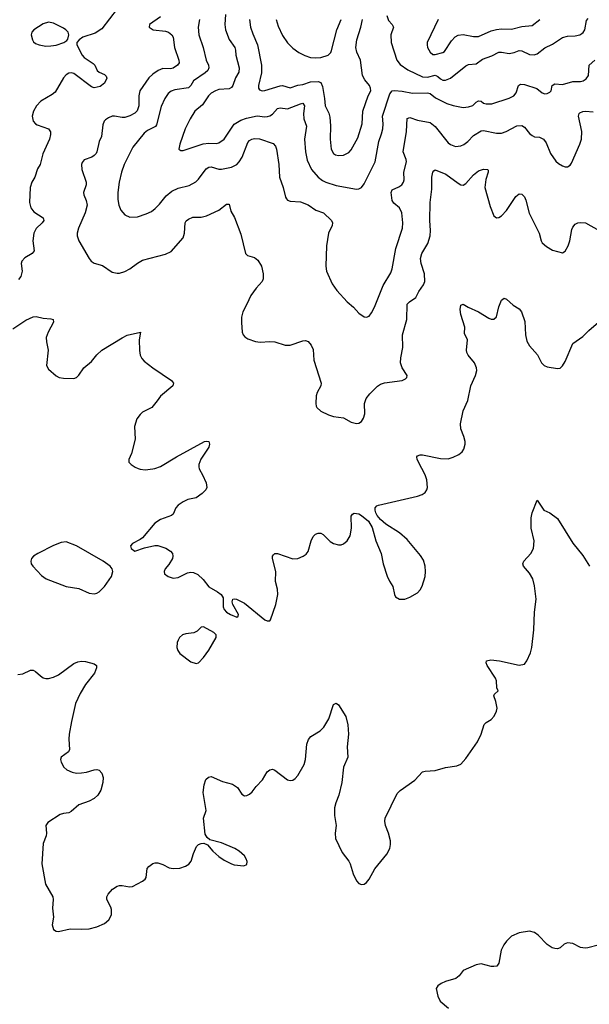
# Model space of a CAD drawing. Header units: inches. Extents: x 501419 to 657765, y 482282 to 547532.
# Tile 115 of 225: x 585425 to 589900, y 495785 to 503529. Entities that reach past the tile are written whole.
import ezdxf

# ---------------------------------------------------------------- set-up
doc = ezdxf.new("R2010")
doc.units = ezdxf.units.IN
doc.header["$MEASUREMENT"] = 0
doc.layers.add('A5489', color=7, linetype='Continuous')
doc.layers.add('A5580', color=7, linetype='Continuous')

msp = doc.modelspace()

# ---------------------------------------------------------------- linework, layer by layer
at = {"layer": 'A5489', "color": 6}
for points, elevation in [([(586834.7, 500000), (586838, 499990), (586862, 499950), (586890, 499886), (586894, 499850), (586887.1, 499830), (586859, 499801), (586812.5, 499767.5), (586746.1, 499753.9), (586710, 499737.5), (586670, 499711.7), (586652.6, 499690), (586630, 499640.3), (586617.8, 499630), (586530, 499597.9), (586485.4, 499570), (586390, 499454.8), (586370, 499439.4), (586312.2, 499410), (586295.3, 499390), (586300.3, 499370), (586330, 499349), (586405.5, 499374.5), (586486.2, 499393.8), (586510, 499394.2), (586572.6, 499372.6), (586610, 499350), (586626.2, 499330), (586628.7, 499310), (586624, 499290), (586596.9, 499243.1), (586568.1, 499210), (586558.8, 499190), (586563.3, 499170), (586590, 499148.9), (586630, 499136.8), (586670, 499142.2), (586742.2, 499177.8), (586770, 499184.8), (586790, 499182.3), (586825, 499165), (586866.6, 499126.6), (586910, 499069.5), (586978.2, 499030), (587007.4, 499007.4), (587022.4, 498982.4), (587024.3, 498910), (587032.1, 498890), (587049.6, 498870), (587081.4, 498850), (587130, 498829.2), (587142.3, 498837.7), (587144.6, 498850), (587100.5, 498930), (587094.8, 498950), (587100.5, 498970), (587110, 498973.3), (587129.4, 498970.6), (587190, 498939.6), (587350, 498809), (587370, 498800.8), (587390, 498802), (587396.2, 498810), (587436, 498930), (587453, 499007), (587449.9, 499050), (587433.9, 499110), (587437.6, 499190), (587411, 499290), (587412.2, 499310), (587419.1, 499321), (587430, 499329.3), (587450, 499329.5), (587571.4, 499288.6), (587610, 499292.4), (587651, 499310), (587675.1, 499324.9), (587690, 499345.2), (587714.7, 499430), (587730, 499464), (587750, 499483.2), (587770, 499491), (587790, 499489.3), (587810, 499480.2), (587865.1, 499425.1), (587890, 499408.8), (587930, 499397.3), (587950, 499397.8), (587970, 499405.2), (587998.6, 499430), (588020.7, 499470), (588031.9, 499530), (588030, 499624.7), (588040.3, 499639.7), (588052.7, 499647.3), (588090, 499641.8), (588110.1, 499630.1), (588164.3, 499584.3), (588194.9, 499534.9), (588224.1, 499430), (588264.5, 499330), (588281.7, 499250), (588313.1, 499153.1), (588330, 499113.7), (588356.2, 499070), (588368.4, 499008.4), (588378.4, 498990), (588410, 498970.3), (588450, 498970.2), (588490, 498986.7), (588550, 499022), (588570, 499044.6), (588585.9, 499074.1), (588610.5, 499150), (588614.1, 499190), (588611.7, 499230), (588598.1, 499278.1), (588574.4, 499314.4), (588470, 499441.4), (588410, 499493.4), (588301.9, 499561.9), (588258.8, 499598.8), (588232.9, 499630), (588222.8, 499650), (588217.2, 499670), (588218.5, 499690), (588230, 499704.2), (588242.7, 499710), (588550, 499780.1), (588586.4, 499793.6), (588610, 499810.2), (588622.9, 499830), (588628, 499850), (588624.4, 499910), (588609.6, 499950), (588584, 500000)], 2100), ([(586355.8, 500000), (586370, 499994.1), (586410, 499988.6), (586470, 499995), (586485.8, 500000)], 2100), ([(585410, 498377.8), (585450, 498382.8), (585510, 498411.9), (585530, 498412.7), (585550, 498402.5), (585587.5, 498367.5), (585610, 498353.1), (585630, 498346.5), (585650, 498346.9), (585690, 498356.9), (585730, 498375.7), (585850, 498465.3), (585880.7, 498479.3), (585910, 498483.5), (585941.2, 498481.2), (586010, 498462.4), (586027.2, 498450), (586027.5, 498430), (586013.5, 498390), (585940.7, 498299.3), (585899.6, 498230), (585864.2, 498150), (585831.2, 498010), (585814.6, 497910), (585812, 497870), (585817.1, 497790), (585807.8, 497770), (585750.3, 497730), (585746.4, 497710), (585750.3, 497689.7), (585771.4, 497650), (585794.6, 497630), (585837.1, 497610), (585870, 497604.1), (585910, 497604.3), (585950, 497611.5), (586010, 497630.2), (586030, 497631.1), (586050, 497625.5), (586070, 497602.4), (586079.8, 497570), (586077.4, 497530), (586062, 497470), (586038.6, 497430), (586010, 497404.7), (585970, 497381.4), (585890, 497354.7), (585830, 497301.7), (585810, 497291.2), (585770, 497285.8), (585743.3, 497276.7), (585646.1, 497213.9), (585630.2, 497190), (585635.9, 497130), (585633, 497110), (585609.4, 497050), (585598.7, 496890), (585628.6, 496730), (585685, 496630), (585687.7, 496610), (585681.8, 496541.8), (585691, 496470), (585679, 496410), (585690, 496374), (585710, 496361.3), (585730, 496358.9), (585821.7, 496378.3), (585910, 496375.6), (585970, 496379.7), (586030, 496393.8), (586090, 496421.2), (586126.2, 496450), (586145.7, 496490), (586147.3, 496530), (586141.3, 496550), (586109.9, 496610), (586109.9, 496630), (586119.1, 496650), (586154.8, 496690), (586190, 496714.5), (586210, 496720.1), (586230, 496720.5), (586288.4, 496708.4), (586310, 496712.7), (586390, 496753), (586411.5, 496768.5), (586418.1, 496781.9), (586427.1, 496852.9), (586439.8, 496870), (586470, 496893), (586490, 496898.9), (586510, 496896.8), (586550, 496883.5), (586599.2, 496859.2), (586630, 496853.5), (586683.1, 496856.9), (586728.3, 496871.7), (586752.4, 496887.6), (586770.8, 496910), (586789, 496970), (586813.2, 497026.8), (586830, 497042.3), (586850, 497050.3), (586872.2, 497052.2), (586900.3, 497040.3), (586942, 496990), (586988.3, 496948.3), (587030, 496919.8), (587090, 496889.6), (587110, 496883.1), (587186.3, 496873.7), (587210, 496885.3), (587212.7, 496907.3), (587204.9, 496930), (587190, 496952.8), (587149.1, 496990), (587114.2, 497010), (587010, 497054), (586919.1, 497079.1), (586896.6, 497096.6), (586881.9, 497121.9), (586869.9, 497250), (586888.8, 497310), (586867.2, 497450), (586874.9, 497510), (586886.8, 497553.2), (586907.3, 497572.7), (586930, 497575.5), (587017.9, 497537.9), (587095.7, 497515.7), (587136.1, 497490), (587170, 497437.6), (587190, 497425.2), (587210, 497426.2), (587230, 497437.6), (587250, 497456.5), (587281.9, 497498.1), (587331.6, 497550), (587370, 497613.4), (587390, 497630.3), (587410, 497633.4), (587430, 497626.3), (587530, 497550.3), (587550, 497544.4), (587570, 497548.1), (587590, 497562), (587610, 497585.8), (587658.5, 497670), (587669.5, 497710), (587680.8, 497830), (587692.9, 497867.1), (587712.2, 497890), (587784.5, 497935.5), (587815.5, 497964.5), (587854.2, 498030), (587890, 498142.4), (587910, 498154.4), (587930, 498140.4), (587988.4, 498048.4), (588003.2, 497983.2), (588009.4, 497910), (587998, 497810), (588004, 497730), (587969.6, 497650), (587955.4, 497530), (587931, 497430), (587908.6, 497370), (587899.3, 497330), (587898.1, 497270), (587911.6, 497190), (587903.4, 497130), (587906, 497090), (587958.8, 496978.8), (588010.9, 496910), (588020.9, 496890), (588043.5, 496810), (588070, 496755.2), (588090, 496736.2), (588110, 496728.5), (588130, 496730.2), (588150, 496742.9), (588170, 496768.2), (588214.8, 496850), (588310, 496965), (588331.7, 497010), (588338.3, 497041.7), (588338.4, 497070), (588322.6, 497130), (588299.8, 497190), (588294.5, 497225.5), (588296.3, 497250), (588390, 497441.9), (588413.6, 497466.4), (588530, 497549), (588590, 497612.5), (588610, 497619.1), (588690, 497624.1), (588770, 497647.7), (588859.9, 497660.1), (588890, 497674.1), (588930, 497719.2), (589022.6, 497850), (589049.3, 497910.6), (589073.7, 497986.3), (589090, 498002.1), (589130, 498024), (589153.5, 498050), (589171.3, 498090), (589175.3, 498115.3), (589166.9, 498166.9), (589149.7, 498210.2), (589155.8, 498224.2), (589183.7, 498250), (589174.5, 498274.5), (589170.5, 498330), (589163.4, 498350), (589098.2, 498450), (589088.5, 498470), (589093.1, 498486.9), (589126.3, 498493.7), (589194.5, 498485.5), (589350, 498451.1), (589390, 498459), (589410, 498485.5), (589438, 498550), (589448.6, 498591.4), (589464.1, 498730), (589469.4, 498870), (589482.5, 498970), (589470, 499076), (589457.7, 499130), (589430, 499175.7), (589383.2, 499230), (589378.5, 499250), (589386.2, 499270), (589441.3, 499330), (589462.1, 499370), (589466.5, 499430), (589442.8, 499530), (589443.4, 499610), (589450, 499650.5), (589490, 499751), (589543.8, 499670), (589590, 499650.6), (589650, 499604.9), (589771.5, 499411.5), (589850, 499315.5), (589900.8, 499230)], 2000), ([(589970, 496250.9), (589889.8, 496229.8), (589867.1, 496227.1), (589831.4, 496231.4), (589770, 496263.1), (589730, 496267.9), (589702.5, 496257.5), (589670, 496229.8), (589650, 496221.5), (589630, 496223.5), (589609.6, 496230), (589570, 496254.2), (589497.6, 496330), (589470, 496350.8), (589430, 496361.2), (589350, 496347.7), (589290, 496321.6), (589250, 496281.5), (589228.3, 496251.7), (589207.8, 496210), (589190.1, 496109.9), (589173.7, 496086.3), (589150, 496081.2), (589130, 496083.6), (589050, 496103.2), (589010, 496095.6), (588910, 496051.4), (588877.1, 496010), (588851.1, 495988.9), (588770, 495965.5), (588735.6, 495950), (588709, 495930), (588698.2, 495910), (588710.1, 495850), (588728.7, 495810), (588793.8, 495753.8)], 2000)]:
    msp.add_lwpolyline(points, dxfattribs=dict(at, elevation=elevation))
at = {"layer": 'A5489', "color": 6, "elevation": 2100}
for points in [[(585790, 499421.5), (585750, 499417.8), (585690, 499393.3), (585566.3, 499330), (585534.3, 499310), (585518, 499290), (585511.3, 499270), (585515.8, 499250), (585526.7, 499230), (585596.9, 499156.9), (585633.7, 499130), (585790, 499070.9), (585890, 499055), (585970, 499019.1), (586010, 499013.6), (586030, 499018), (586050, 499029.4), (586092.2, 499070), (586145.7, 499150), (586156.6, 499190), (586150.3, 499210), (586134.8, 499230), (586080.3, 499270), (585870, 499389.9)], [(586870, 498753.1), (586850, 498750.3), (586819.1, 498720.9), (586792.2, 498707.8), (586730, 498698.5), (586704, 498690), (586680.7, 498670), (586668.6, 498650), (586663.2, 498630), (586660.6, 498590), (586667.5, 498567.5), (586684.2, 498544.2), (586770, 498478.3), (586810, 498465.3), (586830, 498471.8), (586870, 498513.4), (586910.3, 498569.7), (586967.4, 498670), (586967.6, 498690), (586951.2, 498710)]]:
    msp.add_lwpolyline(points, close=True, dxfattribs=at)
at = {"layer": 'A5580', "color": 6}
for points, elevation in [([(586190, 503613.3), (586070, 503456.8), (586017.9, 503422.1), (585920.1, 503390), (585890.9, 503370), (585874.9, 503350), (585874.3, 503330), (585915.5, 503250), (585932.1, 503232.1), (586002.9, 503182.9), (586014.2, 503170), (586033.4, 503130), (586050, 503116.5), (586090, 503098), (586104, 503084), (586108.2, 503068.2), (586091.9, 503030), (586055.8, 503004.2), (586010, 502993.3), (585990, 503000.1), (585850, 503105.2), (585830, 503111.3), (585810, 503108.2), (585790, 503095.1), (585768.7, 503070), (585702.6, 502957.4), (585680.1, 502939.9), (585591, 502889), (585557.1, 502850), (585533.2, 502810), (585523.9, 502770), (585530, 502729.3), (585547.8, 502710), (585562.4, 502702.4), (585650.1, 502670.1), (585665.5, 502645.5), (585666.3, 502626.3), (585658.5, 502590), (585605.3, 502474.7), (585586.7, 502390), (585565.6, 502354.4), (585542.5, 502290), (585519.9, 502250), (585508, 502210), (585502.9, 502090), (585511.3, 502050), (585537, 502017), (585610.1, 501970.1), (585613.1, 501950), (585600.9, 501930), (585554.9, 501885.1), (585534.8, 501850), (585529.2, 501790), (585537.7, 501710), (585521.8, 501690), (585464.6, 501655.4), (585441.4, 501630), (585435.5, 501610), (585444.2, 501550), (585432.6, 501510), (585414.7, 501485.3)], 2100), ([(587041.6, 503570), (587037.2, 503490), (587040.9, 503450), (587071.6, 503371.6), (587113.9, 503310), (587121.5, 503290), (587123.4, 503250), (587149.2, 503150.8), (587145.2, 503114.8), (587120.3, 503070), (587099.8, 503010), (587090, 502996.5), (587070, 502985.7), (586990, 502979.6), (586962.1, 502970), (586930, 502951.8), (586907.2, 502930), (586860.4, 502859.6), (586802, 502810), (586764.9, 502750), (586725.4, 502670), (586682.2, 502550), (586675.3, 502510), (586690, 502498.8), (586710, 502500.4), (586867.2, 502552.8), (586910, 502558.7), (586970, 502555.5), (586990, 502559.4), (587030, 502590.1), (587110, 502707.4), (587161.5, 502738.5), (587205.7, 502754.3), (587290, 502771.5), (587350, 502765), (587373, 502767), (587390, 502772.1), (587410, 502785.7), (587450, 502830.2), (587470, 502835.8), (587530, 502826.8), (587630, 502868), (587650, 502870.8), (587661.4, 502850), (587654.8, 502790), (587658, 502750), (587678.5, 502690), (587662.8, 502590), (587670, 502490), (587683.8, 502423.8), (587718.5, 502350), (587769.9, 502289.9), (587803.4, 502263.4), (587829.5, 502249.5), (587910, 502223.7), (588070, 502196.6), (588090, 502197.4), (588110, 502208.6), (588130, 502237.1), (588216.8, 502410), (588245.5, 502570), (588268.1, 502630), (588277.6, 502670), (588281.3, 502710), (588276.4, 502770), (588333.9, 502946.1), (588350, 502968.5), (588370, 502971.4), (588430, 502966.4), (588510, 502950.6), (588630, 502953.9), (588650, 502947.2), (588692.7, 502912.7), (588779.9, 502870), (588830, 502853.9), (588910, 502839.1), (588950, 502842.3), (588985.4, 502854.6), (589010, 502879.6), (589030, 502891.6), (589050, 502887.8), (589070, 502872.5), (589090, 502865.9), (589134.2, 502865.8), (589270, 502911.1), (589306.6, 502930), (589325.8, 502954.1), (589342.6, 503010), (589359.4, 503020.6), (589390, 503017.7), (589488.3, 502988.3), (589530, 502952.2), (589550, 502944.7), (589570, 502946.9), (589590, 502957.6), (589599.7, 502970), (589609.1, 503010.9), (589630, 503024.4), (589690, 503019.9), (589770, 503043.2), (589830, 503043), (589852.1, 503048), (589876.4, 503063.6), (589894.6, 503090), (589900, 503170), (589943.8, 503210)], 2400), ([(588310, 503561.3), (588321.4, 503521.4), (588350.5, 503490), (588361.2, 503470), (588341.4, 503410), (588343, 503350), (588388.4, 503210), (588415.2, 503175.2), (588475.1, 503135.1), (588590, 503080), (588630, 503077.6), (588690, 503093.5), (588710, 503082), (588730, 503062.5), (588750, 503053.6), (588770, 503052.6), (588810, 503069.5), (588930, 503164.5), (588950, 503175.3), (589010, 503181.3), (589061.7, 503218.3), (589134.6, 503245.4), (589190, 503273.2), (589210, 503273.9), (589270, 503263.6), (589310, 503270.7), (589350, 503285.2), (589370, 503283.3), (589430, 503256), (589467, 503253), (589490, 503258.9), (589550, 503306.8), (589610, 503336.1), (589690, 503388.8), (589730, 503398.9), (589790, 503400.4), (589826.3, 503410), (589841.3, 503418.7), (589852, 503428), (589864.4, 503450), (589878.3, 503521.7), (589890, 503537.4)], 2500), ([(586529.7, 503550), (586445.5, 503490), (586441.1, 503470), (586473, 503450), (586570, 503439), (586593.4, 503430), (586619, 503410), (586630, 503390), (586642.1, 503310), (586675.2, 503210), (586677.2, 503190), (586665.2, 503170), (586630, 503147.7), (586610, 503143), (586550, 503143.8), (586511.6, 503130), (586470, 503100.4), (586438.4, 503070), (586367.6, 502970), (586359.8, 502930), (586360, 502850), (586347.9, 502812.1), (586330, 502793.6), (586290, 502772.4), (586250, 502759.6), (586230, 502758.7), (586170, 502770.4), (586150, 502769), (586122.1, 502757.9), (586098.6, 502741.5), (586088.5, 502730), (586077.1, 502702.9), (586067.5, 502610), (586048.7, 502570), (586031.8, 502490), (586024.5, 502475.5), (586010, 502459.4), (585991.7, 502448.3), (585932.4, 502427.6), (585915.4, 502404.6), (585911.3, 502388.7), (585913.8, 502350), (585947.2, 502250), (585946.3, 502230), (585924.7, 502170), (585927.6, 502150), (585947.8, 502107.8), (585953.5, 502070), (585939, 502010), (585887.5, 501890), (585877.1, 501850), (585876.8, 501830), (585889.1, 501790), (585970.4, 501650.4), (585987.1, 501630), (586010, 501613), (586074.6, 501594.6), (586150, 501543.4), (586190, 501534), (586210, 501535.3), (586250, 501547.7), (586290, 501568.6), (586350, 501614.6), (586390, 501637.4), (586570, 501684), (586614.5, 501705.6), (586708.2, 501811.8), (586720.2, 501850), (586725, 501930), (586733.3, 501946.7), (586750, 501960.1), (586785.7, 501974.3), (586850, 501976.2), (586893.3, 501986.7), (586990, 502031.5), (587050, 502078.1), (587070, 502078.5), (587082.6, 502022.7), (587112.6, 501972.6), (587163, 501843), (587199.6, 501690), (587214.5, 501674.5), (587270, 501657.1), (587296.8, 501636.8), (587323.5, 501590), (587338, 501530), (587338.4, 501490), (587330.9, 501470), (587282.9, 501417.1), (587239.7, 501360.2), (587209.7, 501290.3), (587177, 501230), (587168.1, 501190), (587166.3, 501146.3), (587171.9, 501071.9), (587180.8, 501050), (587193.9, 501033.9), (587218, 501018), (587278.1, 500998.1), (587313.1, 500993.1), (587390, 500998.4), (587430, 500996), (587510, 500968.2), (587550, 500969.5), (587650, 501003.4), (587670, 501005), (587690, 500996.8), (587714.1, 500970), (587730, 500935.8), (587735.2, 500850), (587793.7, 500670), (587790.1, 500650), (587762.6, 500597.3), (587755, 500570), (587751.1, 500510), (587753.4, 500490), (587759.4, 500479.4), (587791.7, 500450), (587850, 500419.8), (587890, 500408.1), (587970, 500398.6), (588030, 500363.2), (588070, 500353.1), (588090, 500356.6), (588110, 500368.4), (588126.2, 500393.8), (588135.4, 500430), (588134.8, 500510), (588147, 500550), (588175, 500585), (588235, 500645.1), (588258.3, 500661.7), (588290, 500672.8), (588429.2, 500690.8), (588456.6, 500703.4), (588465.6, 500714.4), (588468.7, 500730), (588430.3, 500790.3), (588417.1, 500830), (588419.2, 500870), (588435.1, 500950), (588433.1, 501050), (588466.4, 501170), (588469.6, 501290), (588486.7, 501310), (588536.8, 501343.2), (588560.5, 501390), (588597.7, 501442.3), (588607.3, 501470), (588604.2, 501530), (588578.3, 501610), (588573, 501650), (588585.2, 501690), (588631.4, 501768.6), (588650.2, 501830), (588653.3, 501870), (588647.6, 501950), (588648.5, 502091.5), (588663.6, 502196.4), (588661.7, 502290), (588669.9, 502330), (588678.8, 502341.1), (588690, 502349), (588773.1, 502313.1), (588870, 502241.7), (588890, 502230.7), (588910, 502228.4), (588930, 502239), (588990, 502309.4), (589030, 502339), (589070, 502352.3), (589100.3, 502350), (589105.3, 502345.3), (589106.5, 502330), (589087.7, 502272.3), (589078.7, 502210), (589119.9, 502059.9), (589150, 501984.9), (589170, 501969.3), (589190, 501973.5), (589210, 501986.2), (589250, 502028.2), (589321.9, 502138.1), (589350, 502158.9), (589370, 502156.6), (589390, 502135), (589402.6, 502110), (589426.7, 502006.7), (589506, 501850), (589521, 501790), (589530, 501774.2), (589564.4, 501744.4), (589610, 501715.7), (589690, 501694.3), (589710, 501709.1), (589734.5, 501750), (589746.5, 501790), (589762.1, 501877.9), (589770, 501897), (589790, 501920.4), (589810, 501930.1), (589830, 501933.5), (589871.5, 501931.5), (589978.6, 501870)], 2200), ([(586838.1, 503530), (586827.5, 503470), (586832, 503410), (586866, 503310), (586890.4, 503210.4), (586908, 503170), (586911, 503150), (586903, 503130), (586882.8, 503110), (586791.5, 503048.5), (586768.6, 503010), (586750, 502992.3), (586642.9, 502977.1), (586613.9, 502966.1), (586591.7, 502948.3), (586565.7, 502910), (586535.2, 502844.8), (586499.3, 502700.7), (586490.5, 502689.5), (586430, 502656.5), (586403.9, 502636.1), (586313.7, 502526.3), (586244.4, 502390), (586223.8, 502330), (586205.5, 502250), (586195.4, 502170), (586195.6, 502115.6), (586202.8, 502070), (586219.9, 502030), (586250, 501994.8), (586290, 501975.9), (586350, 501979.1), (586419.2, 502000.8), (586459.2, 502020.8), (586490, 502043.4), (586523.3, 502076.7), (586576, 502144), (586620.5, 502179.5), (586670, 502204.2), (586755, 502225), (586807.3, 502252.7), (586830, 502274.9), (586890, 502356.1), (586910, 502369.1), (586930, 502370.8), (586990, 502354), (587010, 502354.3), (587090, 502368.8), (587129.7, 502390.3), (587150, 502411.6), (587172.6, 502447.4), (587218, 502562), (587230, 502578), (587249.3, 502590), (587270, 502594.9), (587308.6, 502591.4), (587415.8, 502555.8), (587434, 502534), (587442, 502510), (587460.2, 502390), (587467, 502290), (587493.9, 502210), (587512.4, 502132.4), (587520, 502120), (587530, 502108.6), (587550, 502100.5), (587630, 502097.2), (587690, 502073.8), (587750.7, 502030.7), (587811.3, 502010), (587873.3, 501950), (587882.1, 501930), (587878.9, 501910), (587852.1, 501850), (587834.2, 501750), (587829.3, 501590.7), (587836, 501550), (587880.1, 501450), (587917.7, 501397.7), (587998, 501310), (588047.5, 501267.5), (588090, 501220.1), (588130, 501191.9), (588150, 501188.3), (588170, 501196.3), (588190, 501222.3), (588212.9, 501267.1), (588281.5, 501438.5), (588341.2, 501538.7), (588351.5, 501570), (588381.1, 501730), (588432, 501890), (588434.2, 501930), (588426.9, 502010), (588408.3, 502048.3), (588365.1, 502085.1), (588350, 502107.4), (588343.2, 502170), (588350, 502191), (588404.7, 502215.3), (588426, 502230), (588439.8, 502250), (588444.7, 502270), (588443.6, 502330), (588462.6, 502410), (588460.3, 502430), (588438.8, 502490), (588462.8, 502650), (588470, 502751.7), (588490, 502759), (588550, 502738.3), (588650, 502718.7), (588688, 502688), (588790, 502560.8), (588810, 502545.7), (588850, 502531.9), (588890, 502535.9), (588914, 502546), (588945.1, 502570), (588990, 502617), (589050, 502653.2), (589070, 502656.8), (589170, 502636.4), (589210, 502636.1), (589246.4, 502650), (589330, 502693.3), (589370, 502697.5), (589390, 502684), (589430, 502633.3), (589450, 502616.6), (589470, 502608.2), (589510, 502604.2), (589539.6, 502590), (589560.6, 502560.6), (589596.3, 502476.3), (589636.8, 502416.8), (589657.4, 502397.4), (589690, 502378.4), (589710, 502371.7), (589730, 502372.2), (589750, 502384.8), (589759.6, 502400.4), (589825.5, 502550), (589838.7, 502590), (589842.4, 502650), (589815.4, 502770), (589819.6, 502790), (589825, 502795), (589850, 502805.5), (589870, 502808.2), (589930, 502803.9)], 2300), ([(587230.4, 503530), (587238.5, 503470), (587256.1, 503416.1), (587294.3, 503330), (587323.3, 503170), (587323.3, 503110), (587301.6, 503010), (587302, 502990), (587310, 502976), (587329.4, 502969.4), (587350, 502971.1), (587470, 503009.2), (587490.3, 503010.3), (587550, 502992.8), (587610, 503012.5), (587650, 503018.5), (587710, 503039.8), (587770, 503042.2), (587790, 503034.7), (587803.4, 503003.4), (587820.6, 502910), (587825.1, 502850), (587852.8, 502792.8), (587860.7, 502760.7), (587866.5, 502693.5), (587863.1, 502590), (587872.1, 502510), (587890, 502476.1), (587906, 502466), (587930, 502460.9), (587970, 502463.4), (588010, 502482.8), (588030, 502504.1), (588080.9, 502599.1), (588114.2, 502710), (588120.5, 502810), (588163.5, 502930), (588182.6, 502970), (588182.2, 502990), (588174.1, 503010), (588135.2, 503055.2), (588118.8, 503090), (588102.2, 503210), (588073.7, 503273.7), (588066.8, 503310), (588073.6, 503370), (588106.3, 503470), (588117.4, 503530)], 2500), ([(587439.1, 503530), (587456.5, 503476.5), (587490, 503404.7), (587530, 503347), (587570, 503305), (587618.2, 503270), (587666.1, 503246.1), (587710, 503231.7), (587750, 503227.9), (587790, 503232.3), (587849.1, 503250), (587869.1, 503270), (587874.7, 503285.3), (587917.4, 503450), (587949.4, 503530)], 2600), ([(588713.6, 503530), (588626.5, 503350), (588625.3, 503330), (588630.1, 503310), (588650, 503272.1), (588670, 503255.7), (588690, 503254.3), (588748.4, 503270), (588761.7, 503278.3), (588817.7, 503362.3), (588846.9, 503393.1), (588870, 503407.8), (588909.2, 503410.8), (588990, 503395.5), (589030, 503396), (589130, 503439.8), (589170, 503452.5), (589210, 503456.6), (589290, 503454.5), (589370, 503474.9), (589450, 503483.2), (589510.6, 503530)], 2600), ([(588584, 500000), (588548.2, 500070), (588545.6, 500090), (588550, 500098.9), (588570, 500106.2), (588590, 500106.1), (588730, 500077.5), (588790, 500075.3), (588831.5, 500088.5), (588876.3, 500110), (588900.4, 500130), (588913.5, 500150), (588923.7, 500190), (588923.7, 500210), (588915.2, 500250), (588889.9, 500310), (588887.7, 500350), (588910, 500452.2), (588945.2, 500534.8), (588969.9, 500650.1), (589006.5, 500730), (589015.4, 500770), (589013.9, 500790), (588998, 500830), (588948.4, 500890), (588937.6, 500910), (588934, 500930), (588941.9, 501010), (588919.3, 501059.3), (588921, 501110), (588889.5, 501210.5), (588884.8, 501250), (588890, 501283.1), (588910, 501292.1), (588947.1, 501267.1), (589030, 501231.6), (589110, 501180.7), (589130, 501173.4), (589150, 501174), (589170, 501191.8), (589188.4, 501271.6), (589210, 501321.6), (589230, 501337.4), (589250, 501330.2), (589302.3, 501282.3), (589350, 501255), (589367.8, 501230), (589393.9, 501153.9), (589398.7, 501050), (589410, 500999.7), (589430, 500964.6), (589493.8, 500893.8), (589525.5, 500830), (589545.8, 500810), (589570, 500798.7), (589650, 500784.5), (589670.9, 500789.1), (589690, 500807.2), (589710, 500839.3), (589770, 500980.7), (589850, 501038.2), (589895.7, 501084.3), (589971.4, 501150)], 2100), ([(585370, 501097.1), (585474, 501166), (585530, 501191.5), (585553, 501193), (585610, 501181.9), (585670, 501176.6), (585686.4, 501170), (585690.1, 501150), (585647.8, 501070), (585633.2, 501030), (585634.7, 500994.7), (585649.4, 500930), (585634.4, 500810), (585650, 500779.5), (585710, 500727.2), (585735.6, 500715.6), (585770, 500709), (585850, 500707.1), (585870, 500714.4), (585890, 500733.6), (585929.9, 500790), (585990, 500840.4), (586030, 500893.9), (586070.6, 500930), (586230, 501026.7), (586270, 501046.2), (586373.4, 501070), (586363.8, 501010), (586366.8, 500926.8), (586371.6, 500890), (586383.9, 500863.9), (586403.2, 500843.2), (586470.2, 500790.2), (586617.6, 500690), (586632.9, 500670), (586627.8, 500650), (586531.3, 500568.7), (586506, 500530), (586462.3, 500477.7), (586390, 500440.8), (586370, 500423.9), (586344.7, 500390), (586327.8, 500330), (586332.5, 500230), (586303.9, 500116), (586282, 500070), (586282.8, 500050), (586299.5, 500030), (586331.7, 500010), (586355.8, 500000)], 2100), ([(586485.8, 500000), (586530, 500014), (586657.6, 500090), (586876.3, 500210), (586890, 500215.1), (586910, 500211.1), (586915.5, 500190), (586910, 500167.1), (586848.6, 500071.4), (586832.4, 500030), (586831.4, 500010), (586834.7, 500000)], 2100)]:
    msp.add_lwpolyline(points, dxfattribs=dict(at, elevation=elevation))
at = {"layer": 'A5580', "color": 6, "elevation": 2100}
msp.add_lwpolyline([(585650, 503509.8), (585610, 503495.2), (585536.3, 503450), (585519.2, 503430), (585515.8, 503410), (585525.1, 503370), (585534.3, 503354.3), (585550, 503340.8), (585578.4, 503330), (585630, 503321.2), (585670, 503322.2), (585710, 503329.3), (585771.7, 503348.3), (585795.3, 503364.7), (585803.5, 503376.5), (585810.6, 503409.4), (585804.5, 503430), (585788.1, 503450), (585770, 503460.6), (585690, 503501.2)], close=True, dxfattribs=at)

doc.saveas('drawing.dxf')
